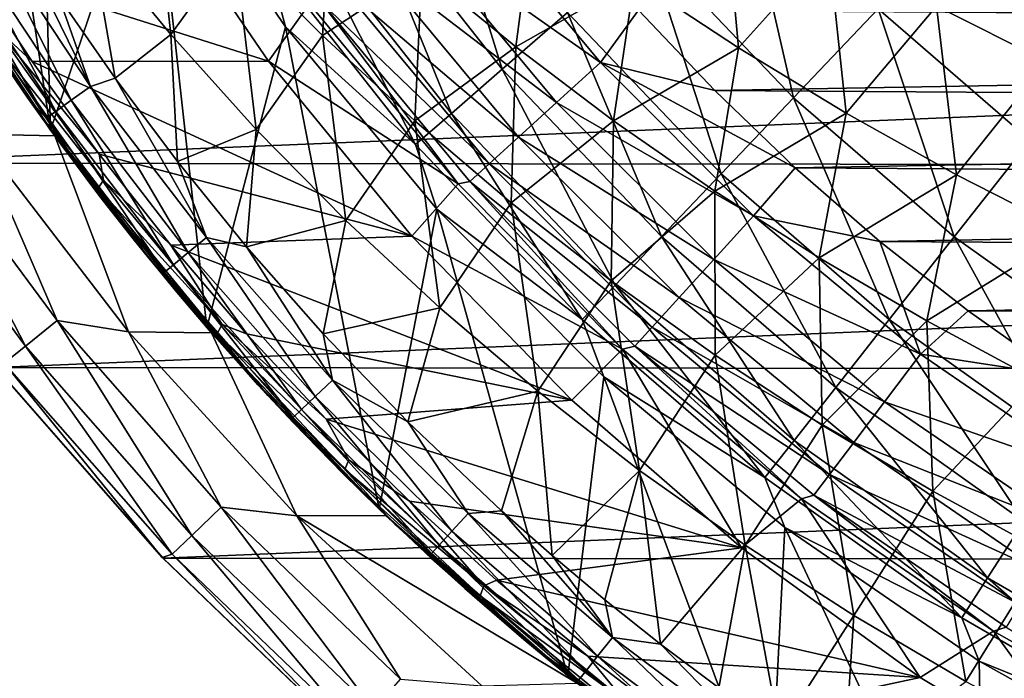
# Model space of a CAD drawing. Header units: metres. Extents: x -31 to 127, y -24 to 31.
# Tile 3 of 150: x -18.49 to -10.63, y -17.55 to -12.29. Entities that reach past the tile are written whole.
import ezdxf

# ---------------------------------------------------------------- set-up
doc = ezdxf.new("R2010")
doc.units = ezdxf.units.M
doc.layers.add('solid_12_381_041_XXX', color=7, linetype='CONTINUOUS')

msp = doc.modelspace()

# ---------------------------------------------------------------- linework, layer by layer
at = {"layer": 'solid_12_381_041_XXX'}
for points in [[(-19.117487, -7.399333, 115.500305), (-19.342438, -11.493898, 115.500305), (-18.243979, -13.167598, 115.500305)], [(-18.355207, -9.128816, 115.500305), (-19.117487, -7.399333, 115.500305), (-18.243979, -13.167598, 115.500305)], [(-17.435272, -10.781229, 115.500305), (-18.355207, -9.128816, 115.500305), (-18.243979, -13.167598, 115.500305)], [(-17.435272, -10.781229, 115.500305), (-18.243979, -13.167598, 115.500305), (-16.996113, -14.743395, 115.500305)], [(-16.367811, -12.342764, 115.500305), (-17.435272, -10.781229, 115.500305), (-16.996113, -14.743395, 115.500305)], [(-16.521877, -11.764932, 117.29406), (-17.435272, -10.781229, 115.500305), (-16.367811, -12.342764, 115.500305)], [(-15.213116, -10.832919, 122.461281), (-15.775886, -11.233653, 120.789749), (-14.636632, -12.682371, 120.789749)], [(-14.114502, -12.229958, 122.461281), (-15.213116, -10.832919, 122.461281), (-14.636632, -12.682371, 120.789749)], [(-17.441282, -10.967755, 145.18927), (-17.926123, -11.622848, 145.148712), (-17.282295, -12.405671, 145.154541)], [(-16.773825, -11.702167, 145.198715), (-17.441282, -10.967755, 145.18927), (-17.282295, -12.405671, 145.154541)], [(-12.739432, -11.038534, 125.583504), (-13.480384, -11.680503, 124.063568), (-12.309049, -12.908998, 124.063568)], [(-11.632473, -12.199506, 125.583504), (-12.739432, -11.038534, 125.583504), (-12.309049, -12.908998, 124.063568)], [(-18.894775, -11.858616, 126.861084), (-17.51679, -11.131582, 126.218513), (-16.502251, -12.617995, 125.74543)], [(-16.175859, -12.16004, 141.120102), (-16.502251, -12.617995, 125.74543), (-17.51679, -11.131582, 126.218513)], [(-15.998696, -11.245862, 145.246216), (-16.773825, -11.702167, 145.198715), (-16.071341, -12.411696, 145.208237)], [(-15.775886, -11.233653, 120.789749), (-16.213346, -11.545154, 119.06263), (-15.042501, -13.034044, 119.06263)], [(-15.278051, -11.88687, 145.258865), (-15.998696, -11.245862, 145.246216), (-16.071341, -12.411696, 145.208237)], [(-14.636632, -12.682371, 120.789749), (-15.775886, -11.233653, 120.789749), (-15.042501, -13.034044, 119.06263)], [(-12.865916, -11.21454, 145.379303), (-13.579357, -11.962884, 145.327911), (-12.748013, -12.511757, 145.344009)], [(-12.028965, -11.7091, 145.397888), (-12.865916, -11.21454, 145.379303), (-12.748013, -12.511757, 145.344009)], [(-15.33643, -11.581533, 142.793625), (-14.958301, -11.295984, 142.985138), (-13.852229, -12.627975, 142.985138)], [(-13.852229, -12.627975, 142.985138), (-14.958301, -11.295984, 142.985138), (-13.548942, -12.208916, 143.050308)], [(-14.382128, -11.387073, 145.311783), (-15.278051, -11.88687, 145.258865), (-14.52691, -12.50315, 145.271561)], [(-13.579357, -11.962884, 145.327911), (-14.382128, -11.387073, 145.311783), (-14.52691, -12.50315, 145.271561)], [(-18.582365, -11.471891, 145.122574), (-18.764614, -11.55245, 145.082748), (-17.924259, -12.818803, 145.083237)], [(-18.178062, -12.102954, 145.12291), (-18.582365, -11.471891, 145.122574), (-17.924259, -12.818803, 145.083237)], [(-19.315527, -11.539088), (-18.243979, -13.167598, 115.500305), (-19.342438, -11.493898, 115.500305)], [(-18.211205, -13.214255), (-18.243979, -13.167598, 115.500305), (-19.315527, -11.539088)], [(-18.211205, -13.214255), (-19.315527, -11.539088), (-18.835548, -13.199953)], [(-18.764614, -11.55245, 145.082748), (-18.92692, -11.652384, 144.978867), (-18.079195, -12.929623, 144.979141)], [(-17.924259, -12.818803, 145.083237), (-18.764614, -11.55245, 145.082748), (-18.079195, -12.929623, 144.979141)], [(-16.213346, -11.545154, 119.06263), (-16.521877, -11.764932, 117.29406), (-15.328745, -13.282155, 117.29406)], [(-15.042501, -13.034044, 119.06263), (-16.213346, -11.545154, 119.06263), (-15.328745, -13.282155, 117.29406)], [(-9.923823, -11.542598, 145.482971), (-11.168324, -12.177996, 145.416351), (-10.286056, -12.620311, 145.434616)], [(-17.926123, -11.622848, 145.148712), (-18.178062, -12.102954, 145.12291), (-17.728844, -12.75265, 145.123291)], [(-17.282295, -12.405671, 145.154541), (-17.926123, -11.622848, 145.148712), (-17.728844, -12.75265, 145.123291)], [(-15.663479, -11.82851, 142.488266), (-15.33643, -11.581533, 142.793625), (-14.202397, -12.947196, 142.793625)], [(-14.202397, -12.947196, 142.793625), (-15.33643, -11.581533, 142.793625), (-13.852229, -12.627975, 142.985138)], [(-20.950609, -11.706403, -4), (20.927883, -11.746752, -4), (-19.88932, -13.432317, -4)], [(-18.92692, -11.652384, 144.978867), (-19.056957, -11.732501, 144.817017), (-18.203253, -13.018419, 144.817139)], [(-18.079195, -12.929623, 144.979141), (-18.92692, -11.652384, 144.978867), (-18.203253, -13.018419, 144.817139)], [(-16.773825, -11.702167, 145.198715), (-17.282295, -12.405671, 145.154541), (-16.60181, -13.161973, 145.160446)], [(-16.071341, -12.411696, 145.208237), (-16.773825, -11.702167, 145.198715), (-16.60181, -13.161973, 145.160446)], [(-13.480384, -11.680503, 124.063568), (-14.114502, -12.229958, 122.461281), (-12.888067, -13.516241, 122.461281)], [(-12.309049, -12.908998, 124.063568), (-13.480384, -11.680503, 124.063568), (-12.888067, -13.516241, 122.461281)], [(-12.028965, -11.7091, 145.397888), (-12.748013, -12.511757, 145.344009), (-11.89007, -13.032523, 145.360016)], [(-11.168324, -12.177996, 145.416351), (-12.028965, -11.7091, 145.397888), (-11.89007, -13.032523, 145.360016)], [(-10.42017, -13.249998, 125.583504), (-10.536276, -11.707036, 127.000305), (-11.632473, -12.199506, 125.583504)], [(-19.88932, -13.432317, -4), (20.927883, -11.746752, -4), (19.863508, -13.470638, -4)], [(-19.056957, -11.732501, 144.817017), (-19.135838, -11.781172, 144.620712), (-18.278414, -13.072306, 144.620743)], [(-19.135838, -11.781172, 144.620712), (-18.976309, -12.08924, 144.424713), (-18.430922, -12.905468, 144.425385)], [(-18.278414, -13.072306, 144.620743), (-19.135838, -11.781172, 144.620712), (-18.430922, -12.905468, 144.425385)], [(-18.203253, -13.018419, 144.817139), (-19.056957, -11.732501, 144.817017), (-18.278414, -13.072306, 144.620743)], [(-15.328745, -13.282155, 117.29406), (-16.521877, -11.764932, 117.29406), (-16.367811, -12.342764, 115.500305)], [(-13.548942, -12.208916, 143.050308), (13.974196, -11.719652, 143.050308), (13.386585, -12.386535, 143.050308)], [(-18.709711, -12.497869, 126.989532), (-19.156303, -11.801887, 127.190948), (-18.344181, -13.028213, 126.812248)], [(-18.739212, -12.404485, 126.884781), (-18.344181, -13.028213, 126.812248), (-19.156303, -11.801887, 127.190948)], [(-18.391731, -12.619292, 126.626511), (-18.894775, -11.858616, 126.861084), (-16.502251, -12.617995, 125.74543)], [(-18.692982, -12.344441, 126.789986), (-18.894775, -11.858616, 126.861084), (-18.391731, -12.619292, 126.626511)], [(-15.918093, -12.020785, 142.08902), (-15.663479, -11.82851, 142.488266), (-14.505263, -13.223295, 142.488266)], [(-14.505263, -13.223295, 142.488266), (-15.663479, -11.82851, 142.488266), (-14.202397, -12.947196, 142.793625)], [(-15.278051, -11.88687, 145.258865), (-16.071341, -12.411696, 145.208237), (-15.335034, -13.094499, 145.217819)], [(-14.52691, -12.50315, 145.271561), (-15.278051, -11.88687, 145.258865), (-15.335034, -13.094499, 145.217819)], [(-16.083645, -12.145804, 141.621948), (-15.918093, -12.020785, 142.08902), (-14.741051, -13.438243, 142.08902)], [(-14.741051, -13.438243, 142.08902), (-15.918093, -12.020785, 142.08902), (-14.505263, -13.223295, 142.488266)], [(-13.579357, -11.962884, 145.327911), (-14.52691, -12.50315, 145.271561), (-13.746384, -13.093008, 145.284256)], [(-12.748013, -12.511757, 145.344009), (-13.579357, -11.962884, 145.327911), (-13.746384, -13.093008, 145.284256)], [(-18.430922, -12.905468, 144.425385), (-18.976309, -12.08924, 144.424713), (-18.709711, -12.497869, 126.989532)], [(-17.728844, -12.75265, 145.123291), (-18.178062, -12.102954, 145.12291), (-17.924259, -12.818803, 145.083237)], [(-16.175859, -12.16004, 141.120102), (-14.989114, -13.59601, 141.120102), (-16.502251, -12.617995, 125.74543)], [(-16.083645, -12.145804, 141.621948), (-14.989114, -13.59601, 141.120102), (-16.175859, -12.16004, 141.120102)], [(-14.894361, -13.578004, 141.621948), (-14.989114, -13.59601, 141.120102), (-16.083645, -12.145804, 141.621948)], [(-14.894361, -13.578004, 141.621948), (-16.083645, -12.145804, 141.621948), (-14.741051, -13.438243, 142.08902)], [(-11.168324, -12.177996, 145.416351), (-11.89007, -13.032523, 145.360016), (-11.007703, -13.524162, 145.37587)], [(-10.286056, -12.620311, 145.434616), (-11.168324, -12.177996, 145.416351), (-11.007703, -13.524162, 145.37587)], [(-14.114502, -12.229958, 122.461281), (-14.636632, -12.682371, 120.789749), (-13.364827, -14.016238, 120.789749)], [(-12.888067, -13.516241, 122.461281), (-14.114502, -12.229958, 122.461281), (-13.364827, -14.016238, 120.789749)], [(-13.852229, -12.627975, 142.985138), (-13.548942, -12.208916, 143.050308), (-12.939197, -12.852979, 143.050308)], [(-13.548942, -12.208916, 143.050308), (13.386585, -12.386535, 143.050308), (-12.939197, -12.852979, 143.050308)], [(-11.632473, -12.199506, 125.583504), (-12.309049, -12.908998, 124.063568), (-11.026241, -14.020588, 124.063568)], [(-10.42017, -13.249998, 125.583504), (-11.632473, -12.199506, 125.583504), (-11.026241, -14.020588, 124.063568)], [(-18.692982, -12.344441, 126.789986), (-17.82069, -13.566897, 126.383232), (-18.739212, -12.404485, 126.884781)], [(-18.692982, -12.344441, 126.789986), (-18.391731, -12.619292, 126.626511), (-17.854887, -13.360841, 126.376175)], [(-18.692982, -12.344441, 126.789986), (-17.854887, -13.360841, 126.376175), (-17.82069, -13.566897, 126.383232)], [(-16.367811, -12.342764, 115.500305), (-16.996113, -14.743395, 115.500305), (-15.619098, -16.19492, 115.500305)], [(-15.159373, -13.798818, 115.500305), (-16.367811, -12.342764, 115.500305), (-15.619098, -16.19492, 115.500305)], [(-15.328745, -13.282155, 117.29406), (-16.367811, -12.342764, 115.500305), (-15.159373, -13.798818, 115.500305)], [(-18.739212, -12.404485, 126.884781), (-17.862978, -13.632464, 126.476189), (-18.344181, -13.028213, 126.812248)], [(-17.82069, -13.566897, 126.383232), (-17.862978, -13.632464, 126.476189), (-18.739212, -12.404485, 126.884781)], [(-17.282295, -12.405671, 145.154541), (-17.728844, -12.75265, 145.123291), (-17.231104, -13.418262, 145.123718)], [(-16.60181, -13.161973, 145.160446), (-17.282295, -12.405671, 145.154541), (-17.231104, -13.418262, 145.123718)], [(-16.071341, -12.411696, 145.208237), (-16.60181, -13.161973, 145.160446), (-15.885902, -13.889875, 145.166382)], [(-15.335034, -13.094499, 145.217819), (-16.071341, -12.411696, 145.208237), (-15.885902, -13.889875, 145.166382)], [(-12.939197, -12.852979, 143.050308), (13.386585, -12.386535, 143.050308), (12.76897, -13.022102, 143.050308)], [(-18.171316, -13.268506, 126.739975), (-18.709711, -12.497869, 126.989532), (-18.344181, -13.028213, 126.812248)], [(-18.430922, -12.905468, 144.425385), (-18.709711, -12.497869, 126.989532), (-18.171316, -13.268506, 126.739975)], [(-14.52691, -12.50315, 145.271561), (-15.335034, -13.094499, 145.217819), (-14.566114, -13.748729, 145.227417)], [(-13.746384, -13.093008, 145.284256), (-14.52691, -12.50315, 145.271561), (-14.566114, -13.748729, 145.227417)], [(-12.748013, -12.511757, 145.344009), (-13.746384, -13.093008, 145.284256), (-12.937941, -13.65503, 145.296906)], [(-11.89007, -13.032523, 145.360016), (-12.748013, -12.511757, 145.344009), (-12.937941, -13.65503, 145.296906)], [(-18.391731, -12.619292, 126.626511), (-16.502251, -12.617995, 125.74543), (-15.357999, -14.014065, 125.211853)], [(-17.854887, -13.360841, 126.376175), (-18.391731, -12.619292, 126.626511), (-15.357999, -14.014065, 125.211853)], [(-14.989114, -13.59601, 141.120102), (-15.357999, -14.014065, 125.211853), (-16.502251, -12.617995, 125.74543)], [(-14.202397, -12.947196, 142.793625), (-13.852229, -12.627975, 142.985138), (-12.627975, -13.852229, 142.985138)], [(-13.852229, -12.627975, 142.985138), (-12.939197, -12.852979, 143.050308), (-12.295995, -13.468518, 143.050308)], [(-12.627975, -13.852229, 142.985138), (-13.852229, -12.627975, 142.985138), (-12.295995, -13.468518, 143.050308)], [(-10.286056, -12.620311, 145.434616), (-11.007703, -13.524162, 145.37587), (-10.103085, -13.985653, 145.391541)], [(-14.636632, -12.682371, 120.789749), (-15.042501, -13.034044, 119.06263), (-13.735431, -14.404899, 119.06263)], [(-13.364827, -14.016238, 120.789749), (-14.636632, -12.682371, 120.789749), (-13.735431, -14.404899, 119.06263)], [(-17.924259, -12.818803, 145.083237), (-18.079195, -12.929623, 144.979141), (-17.145449, -14.145495, 144.979492)], [(-17.728844, -12.75265, 145.123291), (-17.924259, -12.818803, 145.083237), (-16.998623, -14.024339, 145.083801)], [(-16.998623, -14.024339, 145.083801), (-17.924259, -12.818803, 145.083237), (-17.145449, -14.145495, 144.979492)], [(-17.231104, -13.418262, 145.123718), (-17.728844, -12.75265, 145.123291), (-16.998623, -14.024339, 145.083801)], [(-12.939197, -12.852979, 143.050308), (12.76897, -13.022102, 143.050308), (-12.295995, -13.468518, 143.050308)], [(-17.850451, -13.69713, 144.426102), (-18.430922, -12.905468, 144.425385), (-18.171316, -13.268506, 126.739975)], [(-18.278414, -13.072306, 144.620743), (-18.430922, -12.905468, 144.425385), (-17.850451, -13.69713, 144.426102)], [(-18.079195, -12.929623, 144.979141), (-18.203253, -13.018419, 144.817139), (-17.262936, -14.242517, 144.817322)], [(-17.145449, -14.145495, 144.979492), (-18.079195, -12.929623, 144.979141), (-17.262936, -14.242517, 144.817322)], [(-14.505263, -13.223295, 142.488266), (-14.202397, -12.947196, 142.793625), (-12.947196, -14.202397, 142.793625)], [(-12.947196, -14.202397, 142.793625), (-14.202397, -12.947196, 142.793625), (-12.627975, -13.852229, 142.985138)], [(-12.309049, -12.908998, 124.063568), (-12.888067, -13.516241, 122.461281), (-11.544916, -14.68012, 122.461281)], [(-11.026241, -14.020588, 124.063568), (-12.309049, -12.908998, 124.063568), (-11.544916, -14.68012, 122.461281)], [(-18.171316, -13.268506, 126.739975), (-18.344181, -13.028213, 126.812248), (-17.459541, -14.191524, 126.399734)], [(-17.862978, -13.632464, 126.476189), (-17.459541, -14.191524, 126.399734), (-18.344181, -13.028213, 126.812248)], [(-18.203253, -13.018419, 144.817139), (-18.278414, -13.072306, 144.620743), (-17.334015, -14.30132, 144.620804)], [(-17.262936, -14.242517, 144.817322), (-18.203253, -13.018419, 144.817139), (-17.334015, -14.30132, 144.620804)], [(-15.042501, -13.034044, 119.06263), (-15.328745, -13.282155, 117.29406), (-13.996794, -14.679095, 117.29406)], [(-13.735431, -14.404899, 119.06263), (-15.042501, -13.034044, 119.06263), (-13.996794, -14.679095, 117.29406)], [(-11.89007, -13.032523, 145.360016), (-12.937941, -13.65503, 145.296906), (-12.103545, -14.188188, 145.309479)], [(-12.295995, -13.468518, 143.050308), (12.76897, -13.022102, 143.050308), (12.119034, -13.628164, 143.050308)], [(-11.007703, -13.524162, 145.37587), (-11.89007, -13.032523, 145.360016), (-12.103545, -14.188188, 145.309479)], [(-18.445192, -14.893453, -0.293171), (-19.372778, -13.093713, -0.07612), (-19.641796, -13.275537, -0.293171)], [(-19.372778, -13.093713, -0.07612), (-18.192564, -14.689469, -0.07612), (-18.835548, -13.199953)], [(-18.445192, -14.893453, -0.293171), (-18.192564, -14.689469, -0.07612), (-19.372778, -13.093713, -0.07612)], [(-17.334015, -14.30132, 144.620804), (-18.278414, -13.072306, 144.620743), (-17.850451, -13.69713, 144.426102)], [(-15.335034, -13.094499, 145.217819), (-15.885902, -13.889875, 145.166382), (-15.135809, -14.5875, 145.172348)], [(-14.566114, -13.748729, 145.227417), (-15.335034, -13.094499, 145.217819), (-15.135809, -14.5875, 145.172348)], [(-13.746384, -13.093008, 145.284256), (-14.566114, -13.748729, 145.227417), (-13.765931, -14.372659, 145.237)], [(-12.937941, -13.65503, 145.296906), (-13.746384, -13.093008, 145.284256), (-13.765931, -14.372659, 145.237)], [(-18.211205, -13.214255), (-18.835548, -13.199953), (-17.622984, -14.779807)], [(-18.192564, -14.689469, -0.07612), (-17.622984, -14.779807), (-18.835548, -13.199953)], [(-18.211205, -13.214255), (-16.996113, -14.743395, 115.500305), (-18.243979, -13.167598, 115.500305)], [(-16.60181, -13.161973, 145.160446), (-17.231104, -13.418262, 145.123718), (-16.678593, -14.099936, 145.124207)], [(-15.885902, -13.889875, 145.166382), (-16.60181, -13.161973, 145.160446), (-16.678593, -14.099936, 145.124207)], [(-18.445192, -14.893453, -0.293171), (-19.641796, -13.275537, -0.293171), (-18.613867, -15.029648, -0.618042)], [(-16.959312, -14.786589), (-16.996113, -14.743395, 115.500305), (-18.211205, -13.214255)], [(-16.959312, -14.786589), (-18.211205, -13.214255), (-17.622984, -14.779807)], [(-17.585577, -14.035579, 126.468941), (-18.171316, -13.268506, 126.739975), (-17.459541, -14.191524, 126.399734)], [(-17.850451, -13.69713, 144.426102), (-18.171316, -13.268506, 126.739975), (-17.585577, -14.035579, 126.468941)], [(-13.996794, -14.679095, 117.29406), (-15.328745, -13.282155, 117.29406), (-15.159373, -13.798818, 115.500305)], [(-14.741051, -13.438243, 142.08902), (-14.505263, -13.223295, 142.488266), (-13.223295, -14.505263, 142.488266)], [(-13.223295, -14.505263, 142.488266), (-14.505263, -13.223295, 142.488266), (-12.947196, -14.202397, 142.793625)], [(-10.42017, -13.249998, 125.583504), (-11.026241, -14.020588, 124.063568), (-9.64358, -15.005207, 124.063568)], [(-17.283278, -14.087346, 126.109627), (-17.854887, -13.360841, 126.376175), (-15.357999, -14.014065, 125.211853)], [(-17.82069, -13.566897, 126.383232), (-17.854887, -13.360841, 126.376175), (-17.283278, -14.087346, 126.109627)], [(-19.88932, -13.432317, -4), (19.863508, -13.470638, -4), (-18.684481, -15.063607, -4)], [(-16.678593, -14.099936, 145.124207), (-17.231104, -13.418262, 145.123718), (-16.998623, -14.024339, 145.083801)], [(-14.894361, -13.578004, 141.621948), (-14.741051, -13.438243, 142.08902), (-13.438243, -14.741051, 142.08902)], [(-13.438243, -14.741051, 142.08902), (-14.741051, -13.438243, 142.08902), (-13.223295, -14.505263, 142.488266)], [(-18.684481, -15.063607, -4), (19.863508, -13.470638, -4), (18.657038, -15.09744, -4)], [(-12.888067, -13.516241, 122.461281), (-13.364827, -14.016238, 120.789749), (-11.971991, -15.223172, 120.789749)], [(-11.544916, -14.68012, 122.461281), (-12.888067, -13.516241, 122.461281), (-11.971991, -15.223172, 120.789749)], [(-12.627975, -13.852229, 142.985138), (-12.295995, -13.468518, 143.050308), (-11.61898, -14.056341, 143.050308)], [(-12.295995, -13.468518, 143.050308), (12.119034, -13.628164, 143.050308), (-11.61898, -14.056341, 143.050308)], [(-11.007703, -13.524162, 145.37587), (-12.103545, -14.188188, 145.309479), (-11.245195, -14.691481, 145.321945)], [(-10.103085, -13.985653, 145.391541), (-11.007703, -13.524162, 145.37587), (-11.245195, -14.691481, 145.321945)], [(-17.82069, -13.566897, 126.383232), (-16.874599, -14.720459, 125.942062), (-17.862978, -13.632464, 126.476189)], [(-17.82069, -13.566897, 126.383232), (-17.283278, -14.087346, 126.109627), (-16.874599, -14.720459, 125.942062)], [(-14.989114, -13.59601, 141.120102), (-13.675347, -14.916765, 141.120102), (-15.357999, -14.014065, 125.211853)], [(-14.894361, -13.578004, 141.621948), (-13.675347, -14.916765, 141.120102), (-14.989114, -13.59601, 141.120102)], [(-13.578004, -14.894361, 141.621948), (-13.675347, -14.916765, 141.120102), (-14.894361, -13.578004, 141.621948)], [(-13.578004, -14.894361, 141.621948), (-14.894361, -13.578004, 141.621948), (-13.438243, -14.741051, 142.08902)], [(-17.862978, -13.632464, 126.476189), (-16.912697, -14.791139, 126.033066), (-17.459541, -14.191524, 126.399734)], [(-16.874599, -14.720459, 125.942062), (-16.912697, -14.791139, 126.033066), (-17.862978, -13.632464, 126.476189)], [(-12.937941, -13.65503, 145.296906), (-13.765931, -14.372659, 145.237), (-12.936427, -14.965044, 145.246552)], [(-12.103545, -14.188188, 145.309479), (-12.937941, -13.65503, 145.296906), (-12.936427, -14.965044, 145.246552)], [(-11.61898, -14.056341, 143.050308), (12.119034, -13.628164, 143.050308), (11.436255, -14.205535, 143.050308)], [(-17.236002, -14.46272, 144.42688), (-17.850451, -13.69713, 144.426102), (-17.585577, -14.035579, 126.468941)], [(-17.334015, -14.30132, 144.620804), (-17.850451, -13.69713, 144.426102), (-17.236002, -14.46272, 144.42688)], [(-14.566114, -13.748729, 145.227417), (-15.135809, -14.5875, 145.172348), (-14.352879, -15.253067, 145.178299)], [(-13.765931, -14.372659, 145.237), (-14.566114, -13.748729, 145.227417), (-14.352879, -15.253067, 145.178299)], [(-15.159373, -13.798818, 115.500305), (-15.619098, -16.19492, 115.500305), (-14.111537, -17.524158, 115.500305)], [(-13.824729, -15.136914, 115.500305), (-15.159373, -13.798818, 115.500305), (-14.111537, -17.524158, 115.500305)], [(-13.996794, -14.679095, 117.29406), (-15.159373, -13.798818, 115.500305), (-13.824729, -15.136914, 115.500305)], [(-15.885902, -13.889875, 145.166382), (-16.678593, -14.099936, 145.124207), (-16.06683, -14.794074, 145.124756)], [(-15.135809, -14.5875, 145.172348), (-15.885902, -13.889875, 145.166382), (-16.06683, -14.794074, 145.124756)], [(-12.947196, -14.202397, 142.793625), (-12.627975, -13.852229, 142.985138), (-11.295984, -14.958301, 142.985138)], [(-11.295984, -14.958301, 142.985138), (-12.627975, -13.852229, 142.985138), (-11.61898, -14.056341, 143.050308)], [(-10.103085, -13.985653, 145.391541), (-11.245195, -14.691481, 145.321945), (-10.36489, -15.163907, 145.334259)], [(-16.960205, -14.785177, 126.181107), (-17.585577, -14.035579, 126.468941), (-17.459541, -14.191524, 126.399734)], [(-17.236002, -14.46272, 144.42688), (-17.585577, -14.035579, 126.468941), (-16.960205, -14.785177, 126.181107)], [(-17.283278, -14.087346, 126.109627), (-15.357999, -14.014065, 125.211853), (-14.080595, -15.325622, 124.616196)], [(-16.998623, -14.024339, 145.083801), (-17.145449, -14.145495, 144.979492), (-16.130098, -15.294231, 144.979874)], [(-15.992076, -15.163339, 145.084442), (-16.998623, -14.024339, 145.083801), (-16.130098, -15.294231, 144.979874)], [(-16.678593, -14.099936, 145.124207), (-16.998623, -14.024339, 145.083801), (-15.992076, -15.163339, 145.084442)], [(-13.675347, -14.916765, 141.120102), (-14.080595, -15.325622, 124.616196), (-15.357999, -14.014065, 125.211853)], [(-13.364827, -14.016238, 120.789749), (-13.735431, -14.404899, 119.06263), (-12.303971, -15.645301, 119.06263)], [(-11.971991, -15.223172, 120.789749), (-13.364827, -14.016238, 120.789749), (-12.303971, -15.645301, 119.06263)], [(-11.61898, -14.056341, 143.050308), (11.436255, -14.205535, 143.050308), (-10.913777, -14.611325, 143.050308)], [(-11.295984, -14.958301, 142.985138), (-11.61898, -14.056341, 143.050308), (-10.913777, -14.611325, 143.050308)], [(-11.026241, -14.020588, 124.063568), (-11.544916, -14.68012, 122.461281), (-10.097215, -15.711057, 122.461281)], [(-9.64358, -15.005207, 124.063568), (-11.026241, -14.020588, 124.063568), (-10.097215, -15.711057, 122.461281)], [(-16.678764, -14.794262, 125.827736), (-17.283278, -14.087346, 126.109627), (-14.080595, -15.325622, 124.616196)], [(-16.874599, -14.720459, 125.942062), (-17.283278, -14.087346, 126.109627), (-16.678764, -14.794262, 125.827736)], [(-17.145449, -14.145495, 144.979492), (-17.262936, -14.242517, 144.817322), (-16.240459, -15.398977, 144.817505)], [(-16.130098, -15.294231, 144.979874), (-17.145449, -14.145495, 144.979492), (-16.240459, -15.398977, 144.817505)], [(-16.06683, -14.794074, 145.124756), (-16.678593, -14.099936, 145.124207), (-15.992076, -15.163339, 145.084442)], [(-16.960205, -14.785177, 126.181107), (-17.459541, -14.191524, 126.399734), (-16.507612, -15.287857, 125.955841)], [(-16.912697, -14.791139, 126.033066), (-16.507612, -15.287857, 125.955841), (-17.459541, -14.191524, 126.399734)], [(-13.223295, -14.505263, 142.488266), (-12.947196, -14.202397, 142.793625), (-11.581533, -15.33643, 142.793625)], [(-11.581533, -15.33643, 142.793625), (-12.947196, -14.202397, 142.793625), (-11.295984, -14.958301, 142.985138)], [(-12.103545, -14.188188, 145.309479), (-12.936427, -14.965044, 145.246552), (-12.079691, -15.524761, 145.256012)], [(-11.245195, -14.691481, 145.321945), (-12.103545, -14.188188, 145.309479), (-12.079691, -15.524761, 145.256012)], [(-10.913777, -14.611325, 143.050308), (11.436255, -14.205535, 143.050308), (10.726241, -14.749532, 143.050308)], [(-17.262936, -14.242517, 144.817322), (-17.334015, -14.30132, 144.620804), (-16.307123, -15.462371, 144.62088)], [(-17.334015, -14.30132, 144.620804), (-17.236002, -14.46272, 144.42688), (-16.588741, -15.200778, 144.427689)], [(-16.307123, -15.462371, 144.62088), (-17.334015, -14.30132, 144.620804), (-16.588741, -15.200778, 144.427689)], [(-16.240459, -15.398977, 144.817505), (-17.262936, -14.242517, 144.817322), (-16.307123, -15.462371, 144.62088)], [(-13.765931, -14.372659, 145.237), (-14.352879, -15.253067, 145.178299), (-13.538992, -15.885259, 145.184235)], [(-12.936427, -14.965044, 145.246552), (-13.765931, -14.372659, 145.237), (-13.538992, -15.885259, 145.184235)], [(-16.588741, -15.200778, 144.427689), (-17.236002, -14.46272, 144.42688), (-16.960205, -14.785177, 126.181107)], [(-13.735431, -14.404899, 119.06263), (-13.996794, -14.679095, 117.29406), (-12.538087, -15.9431, 117.29406)], [(-12.303971, -15.645301, 119.06263), (-13.735431, -14.404899, 119.06263), (-12.538087, -15.9431, 117.29406)], [(-13.438243, -14.741051, 142.08902), (-13.223295, -14.505263, 142.488266), (-11.82851, -15.663479, 142.488266)], [(-11.82851, -15.663479, 142.488266), (-13.223295, -14.505263, 142.488266), (-11.581533, -15.33643, 142.793625)], [(-15.135809, -14.5875, 145.172348), (-16.06683, -14.794074, 145.124756), (-15.38962, -15.498384, 145.125351)], [(-14.352879, -15.253067, 145.178299), (-15.135809, -14.5875, 145.172348), (-15.38962, -15.498384, 145.125351)], [(-11.295984, -14.958301, 142.985138), (-10.913777, -14.611325, 143.050308), (-10.186006, -15.128347, 143.050308)], [(-10.913777, -14.611325, 143.050308), (10.726241, -14.749532, 143.050308), (-10.186006, -15.128347, 143.050308)], [(-17.11569, -16.40406, -0.293171), (-18.192564, -14.689469, -0.07612), (-18.445192, -14.893453, -0.293171)], [(-18.192564, -14.689469, -0.07612), (-16.881271, -16.179388, -0.07612), (-17.622984, -14.779807)], [(-17.11569, -16.40406, -0.293171), (-16.881271, -16.179388, -0.07612), (-18.192564, -14.689469, -0.07612)], [(-12.538087, -15.9431, 117.29406), (-13.996794, -14.679095, 117.29406), (-13.824729, -15.136914, 115.500305)], [(-11.245195, -14.691481, 145.321945), (-12.079691, -15.524761, 145.256012), (-11.197816, -16.050688, 145.265381)], [(-11.544916, -14.68012, 122.461281), (-11.971991, -15.223172, 120.789749), (-10.470735, -16.292246, 120.789749)], [(-10.097215, -15.711057, 122.461281), (-11.544916, -14.68012, 122.461281), (-10.470735, -16.292246, 120.789749)], [(-10.36489, -15.163907, 145.334259), (-11.245195, -14.691481, 145.321945), (-11.197816, -16.050688, 145.265381)], [(-16.959312, -14.786589), (-17.622984, -14.779807), (-16.27792, -16.247839)], [(-16.881271, -16.179388, -0.07612), (-16.27792, -16.247839), (-17.622984, -14.779807)], [(-16.959312, -14.786589), (-15.619098, -16.19492, 115.500305), (-16.996113, -14.743395, 115.500305)], [(-16.304924, -15.504821, 125.881149), (-16.960205, -14.785177, 126.181107), (-16.507612, -15.287857, 125.955841)], [(-16.588741, -15.200778, 144.427689), (-16.960205, -14.785177, 126.181107), (-16.304924, -15.504821, 125.881149)], [(-15.56597, -16.244917), (-15.619098, -16.19492, 115.500305), (-16.959312, -14.786589)], [(-15.56597, -16.244917), (-16.959312, -14.786589), (-16.27792, -16.247839)], [(-16.874599, -14.720459, 125.942062), (-15.860467, -15.801311, 125.469162), (-16.912697, -14.791139, 126.033066)], [(-16.874599, -14.720459, 125.942062), (-16.678764, -14.794262, 125.827736), (-16.043312, -15.476689, 125.531425)], [(-16.874599, -14.720459, 125.942062), (-16.043312, -15.476689, 125.531425), (-15.860467, -15.801311, 125.469162)], [(-13.578004, -14.894361, 141.621948), (-13.438243, -14.741051, 142.08902), (-12.020785, -15.918093, 142.08902)], [(-12.020785, -15.918093, 142.08902), (-13.438243, -14.741051, 142.08902), (-11.82851, -15.663479, 142.488266)], [(-16.912697, -14.791139, 126.033066), (-15.894157, -15.876689, 125.558113), (-16.507612, -15.287857, 125.955841)], [(-15.860467, -15.801311, 125.469162), (-15.894157, -15.876689, 125.558113), (-16.912697, -14.791139, 126.033066)], [(-16.043312, -15.476689, 125.531425), (-16.678764, -14.794262, 125.827736), (-14.080595, -15.325622, 124.616196)], [(-15.38962, -15.498384, 145.125351), (-16.06683, -14.794074, 145.124756), (-15.992076, -15.163339, 145.084442)], [(-18.445192, -14.893453, -0.293171), (-18.613867, -15.029648, -0.618042), (-17.272207, -16.55407, -0.618042)], [(-17.11569, -16.40406, -0.293171), (-18.445192, -14.893453, -0.293171), (-17.272207, -16.55407, -0.618042)], [(-13.675347, -14.916765, 141.120102), (-12.725099, -16.502272, 123.984116), (-14.080595, -15.325622, 124.616196)], [(-13.578004, -14.894361, 141.621948), (-12.245694, -16.111113, 141.120102), (-13.675347, -14.916765, 141.120102)], [(-13.675347, -14.916765, 141.120102), (-12.245694, -16.111113, 141.120102), (-12.725099, -16.502272, 123.984116)], [(-12.145804, -16.083645, 141.621948), (-12.245694, -16.111113, 141.120102), (-13.578004, -14.894361, 141.621948)], [(-12.145804, -16.083645, 141.621948), (-13.578004, -14.894361, 141.621948), (-12.020785, -15.918093, 142.08902)], [(-12.936427, -14.965044, 145.246552), (-13.538992, -15.885259, 145.184235), (-12.696184, -16.482891, 145.190125)], [(-12.079691, -15.524761, 145.256012), (-12.936427, -14.965044, 145.246552), (-12.696184, -16.482891, 145.190125)], [(-11.581533, -15.33643, 142.793625), (-11.295984, -14.958301, 142.985138), (-9.86762, -15.936753, 142.985138)], [(-9.86762, -15.936753, 142.985138), (-11.295984, -14.958301, 142.985138), (-10.186006, -15.128347, 143.050308)], [(-18.613867, -15.029648, -0.618042), (-18.69302, -15.052277, -1), (-17.351929, -16.580427, -1)], [(-18.684481, -15.063607, -4), (-17.351929, -16.580427, -1), (-18.69302, -15.052277, -1)], [(-18.684481, -15.063607, -4), (-17.345131, -16.586674, -4), (-17.351929, -16.580427, -1)], [(-18.684481, -15.063607, -4), (18.657038, -15.09744, -4), (-17.345131, -16.586674, -4)], [(-17.272207, -16.55407, -0.618042), (-18.613867, -15.029648, -0.618042), (-17.351929, -16.580427, -1)], [(-17.345131, -16.586674, -4), (18.657038, -15.09744, -4), (17.31864, -16.614492, -4)], [(-15.992076, -15.163339, 145.084442), (-16.130098, -15.294231, 144.979874), (-15.037969, -16.370361, 144.980255)], [(-14.909401, -16.230381, 145.085083), (-15.992076, -15.163339, 145.084442), (-15.037969, -16.370361, 144.980255)], [(-15.38962, -15.498384, 145.125351), (-15.992076, -15.163339, 145.084442), (-14.909401, -16.230381, 145.085083)], [(-13.824729, -15.136914, 115.500305), (-14.111537, -17.524158, 115.500305), (-12.499007, -18.708565, 115.500305)], [(-12.379153, -16.340691, 115.500305), (-13.824729, -15.136914, 115.500305), (-12.499007, -18.708565, 115.500305)], [(-12.538087, -15.9431, 117.29406), (-13.824729, -15.136914, 115.500305), (-12.379153, -16.340691, 115.500305)], [(-10.36489, -15.163907, 145.334259), (-11.197816, -16.050688, 145.265381), (-10.292891, -16.541702, 145.274612)], [(-15.909904, -15.909901, 144.428558), (-16.588741, -15.200778, 144.427689), (-16.304924, -15.504821, 125.881149)], [(-16.307123, -15.462371, 144.62088), (-16.588741, -15.200778, 144.427689), (-15.909904, -15.909901, 144.428558)], [(-14.352879, -15.253067, 145.178299), (-15.38962, -15.498384, 145.125351), (-14.641122, -16.208153, 145.126007)], [(-14.352879, -15.253067, 145.178299), (-14.641122, -16.208153, 145.126007), (-14.238303, -16.563625, 145.126358)], [(-13.538992, -15.885259, 145.184235), (-14.352879, -15.253067, 145.178299), (-14.238303, -16.563625, 145.126358)], [(-11.971991, -15.223172, 120.789749), (-12.303971, -15.645301, 119.06263), (-10.761087, -16.744019, 119.06263)], [(-10.470735, -16.292246, 120.789749), (-11.971991, -15.223172, 120.789749), (-10.761087, -16.744019, 119.06263)], [(-16.304924, -15.504821, 125.881149), (-16.507612, -15.287857, 125.955841), (-15.493705, -16.313965, 125.483047)], [(-15.894157, -15.876689, 125.558113), (-15.493705, -16.313965, 125.483047), (-16.507612, -15.287857, 125.955841)], [(-16.130098, -15.294231, 144.979874), (-16.240459, -15.398977, 144.817505), (-15.140683, -16.482292, 144.817657)], [(-15.037969, -16.370361, 144.980255), (-16.130098, -15.294231, 144.979874), (-15.140683, -16.482292, 144.817657)], [(-16.043312, -15.476689, 125.531425), (-14.080595, -15.325622, 124.616196), (-12.725099, -16.502272, 123.984116)], [(-11.82851, -15.663479, 142.488266), (-11.581533, -15.33643, 142.793625), (-10.117062, -16.339617, 142.793625)], [(-10.117062, -16.339617, 142.793625), (-11.581533, -15.33643, 142.793625), (-9.86762, -15.936753, 142.985138)], [(-16.240459, -15.398977, 144.817505), (-16.307123, -15.462371, 144.62088), (-15.202621, -16.549925, 144.620911)], [(-15.140683, -16.482292, 144.817657), (-16.240459, -15.398977, 144.817505), (-15.202621, -16.549925, 144.620911)], [(-15.202621, -16.549925, 144.620911), (-16.307123, -15.462371, 144.62088), (-15.909904, -15.909901, 144.428558)], [(-15.378359, -16.130865, 125.221352), (-16.043312, -15.476689, 125.531425), (-12.725099, -16.502272, 123.984116)], [(-15.860467, -15.801311, 125.469162), (-16.043312, -15.476689, 125.531425), (-15.378359, -16.130865, 125.221352)], [(-15.630363, -16.184614, 125.573128), (-16.304924, -15.504821, 125.881149), (-15.493705, -16.313965, 125.483047)], [(-15.909904, -15.909901, 144.428558), (-16.304924, -15.504821, 125.881149), (-15.630363, -16.184614, 125.573128)], [(-14.641122, -16.208153, 145.126007), (-15.38962, -15.498384, 145.125351), (-14.909401, -16.230381, 145.085083)], [(-12.079691, -15.524761, 145.256012), (-12.696184, -16.482891, 145.190125), (-11.82649, -17.044781, 145.195953)], [(-11.197816, -16.050688, 145.265381), (-12.079691, -15.524761, 145.256012), (-11.82649, -17.044781, 145.195953)], [(-12.303971, -15.645301, 119.06263), (-12.538087, -15.9431, 117.29406), (-10.965835, -17.062723, 117.29406)], [(-10.761087, -16.744019, 119.06263), (-12.303971, -15.645301, 119.06263), (-10.965835, -17.062723, 117.29406)], [(-12.020785, -15.918093, 142.08902), (-11.82851, -15.663479, 142.488266), (-10.332808, -16.688059, 142.488266)], [(-10.332808, -16.688059, 142.488266), (-11.82851, -15.663479, 142.488266), (-10.117062, -16.339617, 142.793625)], [(-15.860467, -15.801311, 125.469162), (-14.784077, -16.806036, 124.967239), (-15.894157, -15.876689, 125.558113)], [(-15.860467, -15.801311, 125.469162), (-15.378359, -16.130865, 125.221352), (-14.784077, -16.806036, 124.967239)], [(-15.894157, -15.876689, 125.558113), (-14.813179, -16.885696, 125.054047), (-15.493705, -16.313965, 125.483047)], [(-14.784077, -16.806036, 124.967239), (-14.813179, -16.885696, 125.054047), (-15.894157, -15.876689, 125.558113)], [(-13.538992, -15.885259, 145.184235), (-14.238303, -16.563625, 145.126358), (-13.815907, -16.918156, 145.126724)], [(-13.538992, -15.885259, 145.184235), (-13.815907, -16.918156, 145.126724), (-13.37258, -17.271317, 145.127121)], [(-12.696184, -16.482891, 145.190125), (-13.538992, -15.885259, 145.184235), (-13.37258, -17.271317, 145.127121)], [(-15.200782, -16.588737, 144.429459), (-15.909904, -15.909901, 144.428558), (-15.630363, -16.184614, 125.573128)], [(-15.202621, -16.549925, 144.620911), (-15.909904, -15.909901, 144.428558), (-15.200782, -16.588737, 144.429459)], [(-10.965835, -17.062723, 117.29406), (-12.538087, -15.9431, 117.29406), (-12.379153, -16.340691, 115.500305)], [(-12.145804, -16.083645, 141.621948), (-12.020785, -15.918093, 142.08902), (-10.500771, -16.959326, 142.08902)], [(-10.500771, -16.959326, 142.08902), (-12.020785, -15.918093, 142.08902), (-10.332808, -16.688059, 142.488266)], [(-12.245694, -16.111113, 141.120102), (-11.297406, -17.537498, 123.318367), (-12.725099, -16.502272, 123.984116)], [(-12.145804, -16.083645, 141.621948), (-10.712269, -17.168934, 141.120102), (-12.245694, -16.111113, 141.120102)], [(-12.245694, -16.111113, 141.120102), (-10.712269, -17.168934, 141.120102), (-11.297406, -17.537498, 123.318367)], [(-10.609982, -17.135708, 141.621948), (-10.712269, -17.168934, 141.120102), (-12.145804, -16.083645, 141.621948)], [(-10.609982, -17.135708, 141.621948), (-12.145804, -16.083645, 141.621948), (-10.500771, -16.959326, 142.08902)], [(-11.197816, -16.050688, 145.265381), (-11.82649, -17.044781, 145.195953), (-10.931947, -17.569746, 145.201691)], [(-10.292891, -16.541702, 145.274612), (-11.197816, -16.050688, 145.265381), (-10.931947, -17.569746, 145.201691)], [(-15.662869, -17.796476, -0.293171), (-16.881271, -16.179388, -0.07612), (-17.11569, -16.40406, -0.293171)], [(-16.881271, -16.179388, -0.07612), (-15.448348, -17.552732, -0.07612), (-16.27792, -16.247839)], [(-15.662869, -17.796476, -0.293171), (-15.448348, -17.552732, -0.07612), (-16.881271, -16.179388, -0.07612)], [(-14.934538, -16.828831, 125.253448), (-15.630363, -16.184614, 125.573128), (-15.493705, -16.313965, 125.483047)], [(-15.200782, -16.588737, 144.429459), (-15.630363, -16.184614, 125.573128), (-14.934538, -16.828831, 125.253448)], [(-15.56597, -16.244917), (-14.111537, -17.524158, 115.500305), (-15.619098, -16.19492, 115.500305)], [(-14.681356, -16.762056, 124.896332), (-15.378359, -16.130865, 125.221352), (-12.725099, -16.502272, 123.984116)], [(-14.784077, -16.806036, 124.967239), (-15.378359, -16.130865, 125.221352), (-14.681356, -16.762056, 124.896332)], [(-14.038029, -17.583307), (-15.56597, -16.244917), (-16.27792, -16.247839)], [(-14.038029, -17.583307), (-16.27792, -16.247839), (-14.799237, -17.605385)], [(-15.448348, -17.552732, -0.07612), (-14.799237, -17.605385), (-16.27792, -16.247839)], [(-14.038029, -17.583307), (-14.111537, -17.524158, 115.500305), (-15.56597, -16.244917)], [(-14.909401, -16.230381, 145.085083), (-15.037969, -16.370361, 144.980255), (-13.874275, -17.368752, 144.980621)], [(-14.641122, -16.208153, 145.126007), (-14.909401, -16.230381, 145.085083), (-13.755775, -17.220377, 145.08577)], [(-13.755775, -17.220377, 145.08577), (-14.909401, -16.230381, 145.085083), (-13.874275, -17.368752, 144.980621)], [(-14.238303, -16.563625, 145.126358), (-14.641122, -16.208153, 145.126007), (-13.755775, -17.220377, 145.08577)], [(-14.934538, -16.828831, 125.253448), (-15.493705, -16.313965, 125.483047), (-14.42311, -17.266916, 124.983818)], [(-14.813179, -16.885696, 125.054047), (-14.42311, -17.266916, 124.983818), (-15.493705, -16.313965, 125.483047)], [(-12.379153, -16.340691, 115.500305), (-12.499007, -18.708565, 115.500305), (-10.779363, -19.749269, 115.500305)], [(-10.827689, -17.4072, 115.500305), (-12.379153, -16.340691, 115.500305), (-10.779363, -19.749269, 115.500305)], [(-10.965835, -17.062723, 117.29406), (-12.379153, -16.340691, 115.500305), (-10.827689, -17.4072, 115.500305)], [(-10.470735, -16.292246, 120.789749), (-10.761087, -16.744019, 119.06263), (-9.120749, -17.691103, 119.06263)], [(-17.11569, -16.40406, -0.293171), (-17.272207, -16.55407, -0.618042), (-15.806101, -17.959219, -0.618042)], [(-15.662869, -17.796476, -0.293171), (-17.11569, -16.40406, -0.293171), (-15.806101, -17.959219, -0.618042)], [(-15.037969, -16.370361, 144.980255), (-15.140683, -16.482292, 144.817657), (-13.968856, -17.487295, 144.817795)], [(-13.874275, -17.368752, 144.980621), (-15.037969, -16.370361, 144.980255), (-13.968856, -17.487295, 144.817795)], [(-15.140683, -16.482292, 144.817657), (-15.202621, -16.549925, 144.620911), (-14.025774, -17.558798, 144.620895)], [(-13.968856, -17.487295, 144.817795), (-15.140683, -16.482292, 144.817657), (-14.025774, -17.558798, 144.620895)], [(-14.681356, -16.762056, 124.896332), (-12.725099, -16.502272, 123.984116), (-11.297406, -17.537498, 123.318367)], [(-12.696184, -16.482891, 145.190125), (-13.37258, -17.271317, 145.127121), (-12.90723, -17.622337, 145.127563)], [(-12.696184, -16.482891, 145.190125), (-12.90723, -17.622337, 145.127563), (-12.420494, -17.969332, 145.128036)], [(-11.82649, -17.044781, 145.195953), (-12.696184, -16.482891, 145.190125), (-12.420494, -17.969332, 145.128036)], [(-17.272207, -16.55407, -0.618042), (-17.351929, -16.580427, -1), (-15.886311, -17.989584, -1)], [(-17.345131, -16.586674, -4), (-15.886311, -17.989584, -1), (-17.351929, -16.580427, -1)], [(-17.345131, -16.586674, -4), (-15.866746, -18.005188, -4), (-15.886311, -17.989584, -1)], [(-17.345131, -16.586674, -4), (17.31864, -16.614492, -4), (-15.866746, -18.005188, -4)], [(-15.806101, -17.959219, -0.618042), (-17.272207, -16.55407, -0.618042), (-15.886311, -17.989584, -1)], [(-15.202621, -16.549925, 144.620911), (-15.200782, -16.588737, 144.429459), (-14.462724, -17.235998, 144.43042)], [(-14.025774, -17.558798, 144.620895), (-15.202621, -16.549925, 144.620911), (-14.462724, -17.235998, 144.43042)], [(-14.462724, -17.235998, 144.43042), (-15.200782, -16.588737, 144.429459), (-14.934538, -16.828831, 125.253448)], [(-13.815907, -16.918156, 145.126724), (-14.238303, -16.563625, 145.126358), (-13.755775, -17.220377, 145.08577)], [(-10.292891, -16.541702, 145.274612), (-10.931947, -17.569746, 145.201691), (-10.014588, -18.056602, 145.207336)], [(-15.866746, -18.005188, -4), (17.31864, -16.614492, -4), (15.844099, -18.025211, -4)], [(-10.761087, -16.744019, 119.06263), (-10.965835, -17.062723, 117.29406), (-9.294275, -18.027826, 117.29406)], [(-9.120749, -17.691103, 119.06263), (-10.761087, -16.744019, 119.06263), (-9.294275, -18.027826, 117.29406)], [(-14.215903, -17.440128, 124.921906), (-14.934538, -16.828831, 125.253448), (-14.42311, -17.266916, 124.983818)], [(-14.462724, -17.235998, 144.43042), (-14.934538, -16.828831, 125.253448), (-14.215903, -17.440128, 124.921906)], [(-14.784077, -16.806036, 124.967239), (-13.651125, -17.731909, 124.438934), (-14.813179, -16.885696, 125.054047)], [(-14.784077, -16.806036, 124.967239), (-14.681356, -16.762056, 124.896332), (-13.953593, -17.368256, 124.556969)], [(-14.784077, -16.806036, 124.967239), (-13.953593, -17.368256, 124.556969), (-13.651125, -17.731909, 124.438934)], [(-13.953593, -17.368256, 124.556969), (-14.681356, -16.762056, 124.896332), (-11.297406, -17.537498, 123.318367)], [(-14.813179, -16.885696, 125.054047), (-13.675488, -17.815443, 124.523529), (-14.42311, -17.266916, 124.983818)], [(-13.651125, -17.731909, 124.438934), (-13.675488, -17.815443, 124.523529), (-14.813179, -16.885696, 125.054047)], [(-13.37258, -17.271317, 145.127121), (-13.815907, -16.918156, 145.126724), (-13.755775, -17.220377, 145.08577)], [(-11.82649, -17.044781, 145.195953), (-12.420494, -17.969332, 145.128036), (-11.910993, -18.311724, 145.12854)], [(-10.931947, -17.569746, 145.201691), (-11.82649, -17.044781, 145.195953), (-11.910993, -18.311724, 145.12854)], [(-9.294275, -18.027826, 117.29406), (-10.965835, -17.062723, 117.29406), (-10.827689, -17.4072, 115.500305)], [(-10.609982, -17.135708, 141.621948), (-9.088067, -18.081263, 141.120102), (-10.712269, -17.168934, 141.120102)], [(-13.755775, -17.220377, 145.08577), (-13.874275, -17.368752, 144.980621), (-12.644565, -18.284651, 144.981064)], [(-12.536692, -18.128616, 145.086548), (-13.755775, -17.220377, 145.08577), (-12.644565, -18.284651, 144.981064)], [(-13.37258, -17.271317, 145.127121), (-13.755775, -17.220377, 145.08577), (-12.536692, -18.128616, 145.086548)], [(-10.712269, -17.168934, 141.120102), (-9.786434, -18.448454, 122.613792), (-11.297406, -17.537498, 123.318367)], [(-10.712269, -17.168934, 141.120102), (-9.088067, -18.081263, 141.120102), (-9.786434, -18.448454, 122.613792)], [(-13.697134, -17.850449, 144.431412), (-14.462724, -17.235998, 144.43042), (-14.215903, -17.440128, 124.921906)], [(-14.025774, -17.558798, 144.620895), (-14.462724, -17.235998, 144.43042), (-13.697134, -17.850449, 144.431412)], [(-14.215903, -17.440128, 124.921906), (-14.42311, -17.266916, 124.983818), (-13.301021, -18.144457, 124.460587)], [(-13.675488, -17.815443, 124.523529), (-13.301021, -18.144457, 124.460587), (-14.42311, -17.266916, 124.983818)], [(-12.90723, -17.622337, 145.127563), (-13.37258, -17.271317, 145.127121), (-12.536692, -18.128616, 145.086548)], [(-13.874275, -17.368752, 144.980621), (-13.968856, -17.487295, 144.817795), (-12.730566, -18.409197, 144.817963)], [(-13.197464, -17.945166, 124.204384), (-13.953593, -17.368256, 124.556969), (-11.297406, -17.537498, 123.318367)], [(-13.651125, -17.731909, 124.438934), (-13.953593, -17.368256, 124.556969), (-13.197464, -17.945166, 124.204384)], [(-12.644565, -18.284651, 144.981064), (-13.874275, -17.368752, 144.980621), (-12.730566, -18.409197, 144.817963)], [(-13.475127, -18.018627, 124.580193), (-14.215903, -17.440128, 124.921906), (-13.301021, -18.144457, 124.460587)], [(-13.697134, -17.850449, 144.431412), (-14.215903, -17.440128, 124.921906), (-13.475127, -18.018627, 124.580193)], [(-9.173633, -18.331823, 115.500305), (-10.827689, -17.4072, 115.500305), (-10.779363, -19.749269, 115.500305)], [(-9.294275, -18.027826, 117.29406), (-10.827689, -17.4072, 115.500305), (-9.173633, -18.331823, 115.500305)], [(-14.038029, -17.583307), (-12.499007, -18.708565, 115.500305), (-14.111537, -17.524158, 115.500305)], [(-13.968856, -17.487295, 144.817795), (-14.025774, -17.558798, 144.620895), (-12.782198, -18.484173, 144.620895)], [(-12.730566, -18.409197, 144.817963), (-13.968856, -17.487295, 144.817795), (-12.782198, -18.484173, 144.620895)], [(-13.197464, -17.945166, 124.204384), (-11.297406, -17.537498, 123.318367), (-9.786434, -18.448454, 122.613792)]]:
    msp.add_3dface(points, dxfattribs=at)

doc.saveas('drawing.dxf')
